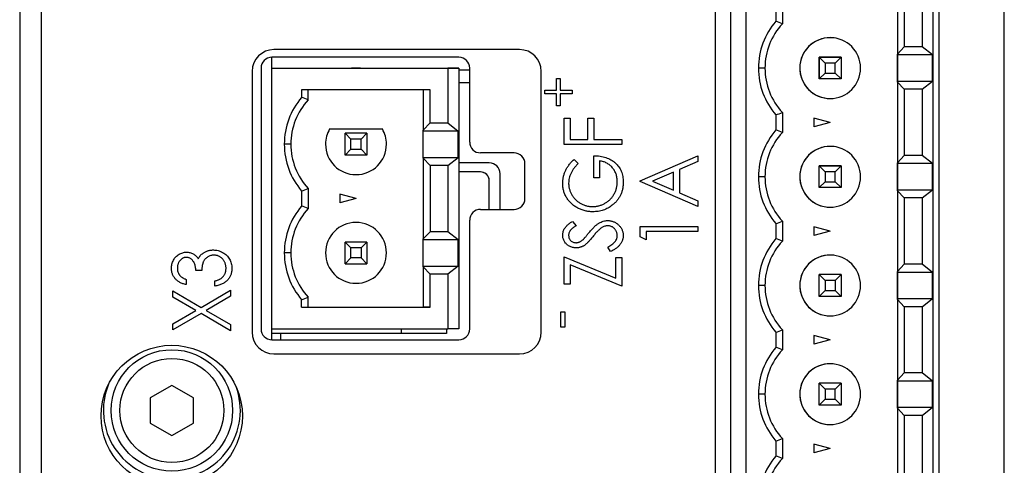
# Paper-space layout 'Sheet 2' of a CAD drawing. Header units: millimetres. Extents: x 0 to 420, y 0 to 297.
# Tile 23 of 48: x 170 to 215, y 135 to 155. Entities that reach past the tile are written whole.
import ezdxf

# ---------------------------------------------------------------- set-up
doc = ezdxf.new("R2010")
doc.units = ezdxf.units.MM

psp = doc.layouts.new('Sheet 2')

# ---------------------------------------------------------------- linework, layer by layer
at = {"color": 7, "linetype": 'Continuous', "lineweight": 25}
for p, q in [((169.69, 213.116), (169.69, 123.716)), ((170.685, 211.916), (170.685, 93.516)), ((201.685, 186.516), (201.685, 114.516)), ((202.391, 186.416), (202.391, 114.416)), ((203.104, 114.416), (203.104, 186.416)), ((211.704, 186.416), (211.704, 114.416)), ((214.985, 114.516), (214.985, 186.516)), ((210.067, 185.416), (210.067, 115.416)), ((211.991, 121.416), (211.991, 179.416)), ((210.067, 157.272), (210.067, 153.56)), ((210.379, 156.941), (210.379, 153.891)), ((211.204, 156.941), (211.204, 153.891)), ((204.774, 155.877), (204.774, 154.956)), ((204.474, 155.762), (204.474, 155.07)), ((192.685, 153.766), (181.385, 153.766)), ((210.067, 153.56), (210.379, 153.891)), ((210.067, 153.521), (210.067, 153.56)), ((211.204, 153.891), (210.379, 153.891)), ((211.677, 153.521), (211.204, 153.891)), ((181.291, 152.916), (181.291, 153.416)), ((189.891, 153.416), (181.291, 153.416)), ((206.474, 153.416), (206.742, 153.148)), ((206.474, 152.416), (206.474, 153.416)), ((207.474, 153.416), (206.474, 153.416)), ((206.474, 153.416), (206.474, 153.416)), ((206.474, 153.416), (207.474, 153.416)), ((206.474, 153.416), (206.474, 152.416)), ((206.742, 153.148), (206.742, 152.684)), ((207.206, 153.148), (206.742, 153.148)), ((207.206, 153.148), (207.474, 153.416)), ((207.206, 152.684), (207.206, 153.148)), ((207.474, 153.416), (207.474, 152.416)), ((211.677, 153.521), (210.067, 153.521)), ((210.067, 152.311), (210.067, 153.521)), ((211.677, 152.311), (211.677, 153.521)), ((180.385, 152.766), (180.385, 140.766)), ((180.791, 152.916), (180.791, 140.916)), ((181.291, 152.916), (188.961, 152.916)), ((181.291, 152.916), (189.391, 152.916)), ((181.291, 140.916), (181.291, 152.916)), ((184.961, 152.916), (185.362, 152.916)), ((185.161, 152.916), (184.961, 152.916)), ((185.362, 152.916), (185.161, 152.916)), ((188.961, 152.916), (189.891, 152.916)), ((189.891, 152.916), (189.391, 152.916)), ((189.391, 152.916), (189.391, 150.391)), ((189.891, 152.916), (189.891, 140.916)), ((189.891, 152.837), (190.391, 152.837)), ((190.391, 149.516), (190.391, 152.916)), ((193.685, 140.766), (193.685, 152.766)), ((203.974, 152.916), (203.674, 152.916)), ((206.474, 152.416), (206.742, 152.684)), ((206.742, 152.684), (207.206, 152.684)), ((207.474, 152.416), (207.206, 152.684)), ((189.891, 152.259), (190.391, 152.259)), ((194.388, 151.895), (194.388, 152.441)), ((194.388, 152.441), (194.554, 152.441)), ((194.554, 152.441), (194.554, 151.895)), ((207.474, 152.416), (206.474, 152.416)), ((210.067, 152.272), (210.067, 152.311)), ((210.067, 152.311), (211.677, 152.311)), ((210.379, 151.941), (210.067, 152.272)), ((210.067, 152.272), (210.067, 148.56)), ((211.204, 151.941), (211.677, 152.311)), ((188.566, 151.916), (182.661, 151.916)), ((182.661, 151.916), (182.661, 151.57)), ((182.961, 151.456), (182.961, 151.916)), ((188.255, 151.916), (188.255, 150.06)), ((188.566, 150.391), (188.566, 151.916)), ((193.842, 151.729), (193.842, 151.895)), ((193.842, 151.895), (194.388, 151.895)), ((194.554, 151.895), (195.1, 151.895)), ((195.1, 151.895), (195.1, 151.729)), ((211.204, 151.941), (210.379, 151.941)), ((210.379, 151.941), (210.379, 148.891)), ((211.204, 151.941), (211.204, 148.891)), ((194.388, 151.729), (193.842, 151.729)), ((194.388, 151.183), (194.388, 151.729)), ((195.1, 151.729), (194.554, 151.729)), ((194.554, 151.729), (194.554, 151.183)), ((194.554, 151.183), (194.388, 151.183)), ((204.774, 150.877), (204.774, 149.956)), ((188.255, 150.06), (188.566, 150.391)), ((188.566, 150.391), (189.391, 150.391)), ((189.391, 150.391), (189.865, 150.021)), ((194.739, 149.395), (194.739, 150.616)), ((194.739, 150.616), (195.01, 150.616)), ((195.01, 150.616), (195.01, 149.633)), ((195.825, 149.633), (195.825, 150.616)), ((195.825, 150.616), (196.096, 150.616)), ((196.096, 150.616), (196.096, 149.633)), ((204.474, 150.762), (204.474, 150.07)), ((206.974, 150.416), (206.224, 150.617)), ((206.224, 150.617), (206.224, 150.215)), ((206.974, 150.416), (206.224, 150.215)), ((183.949, 150.116), (186.374, 150.116)), ((188.255, 150.021), (188.255, 150.06)), ((189.865, 150.021), (188.255, 150.021)), ((188.255, 148.811), (188.255, 150.021)), ((189.865, 148.811), (189.865, 150.021)), ((184.929, 149.648), (184.661, 149.916)), ((185.661, 149.916), (184.661, 149.916)), ((184.661, 148.916), (184.661, 149.916)), ((185.394, 149.648), (184.929, 149.648)), ((184.929, 149.184), (184.929, 149.648)), ((185.394, 149.648), (185.661, 149.916)), ((185.394, 149.184), (185.394, 149.648)), ((185.661, 149.916), (185.661, 148.916)), ((195.01, 149.633), (195.825, 149.633)), ((196.096, 149.633), (197.385, 149.633)), ((197.385, 149.633), (197.385, 149.395)), ((182.161, 149.416), (181.861, 149.416)), ((184.661, 148.916), (184.929, 149.184)), ((184.929, 149.184), (185.394, 149.184)), ((185.661, 148.916), (185.394, 149.184)), ((197.385, 149.395), (194.739, 149.395)), ((185.661, 148.916), (184.661, 148.916)), ((188.255, 148.772), (188.255, 148.811)), ((188.255, 148.811), (189.865, 148.811)), ((188.255, 148.772), (188.255, 145.06)), ((188.566, 148.441), (188.255, 148.772)), ((189.391, 148.441), (189.865, 148.811)), ((192.432, 149.016), (190.891, 149.016)), ((195.191, 148.717), (195.384, 148.526)), ((196.096, 147.869), (196.096, 148.886)), ((196.367, 148.649), (196.367, 147.869)), ((198.239, 147.733), (200.885, 148.886)), ((200.885, 148.624), (200.037, 148.255)), ((200.885, 148.886), (200.885, 148.624)), ((210.067, 148.56), (210.379, 148.891)), ((211.204, 148.891), (210.379, 148.891)), ((211.677, 148.521), (211.204, 148.891)), ((188.566, 148.441), (188.566, 145.391)), ((189.391, 148.441), (188.566, 148.441)), ((189.391, 148.441), (189.391, 145.391)), ((191.291, 148.559), (189.891, 148.559)), ((190.891, 148.137), (189.891, 148.137)), ((190.891, 148.137), (189.891, 148.137)), ((190.891, 148.137), (190.891, 148.137)), ((192.932, 146.916), (192.932, 148.516)), ((199.766, 148.136), (198.802, 147.716)), ((199.766, 147.296), (199.766, 148.136)), ((200.037, 148.255), (200.037, 147.178)), ((206.474, 148.416), (206.742, 148.148)), ((206.474, 147.416), (206.474, 148.416)), ((207.474, 148.416), (206.474, 148.416)), ((206.474, 147.416), (206.474, 148.416)), ((206.474, 148.416), (206.474, 148.416)), ((206.474, 148.416), (207.474, 148.416)), ((206.742, 148.148), (206.742, 147.684)), ((207.206, 148.148), (206.742, 148.148)), ((207.206, 148.148), (207.474, 148.416)), ((207.206, 147.684), (207.206, 148.148)), ((207.474, 148.416), (207.474, 147.416)), ((210.067, 148.521), (210.067, 148.56)), ((211.677, 148.521), (210.067, 148.521)), ((210.067, 147.311), (210.067, 148.521)), ((211.677, 147.311), (211.677, 148.521)), ((191.28, 147.834), (191.28, 147.834)), ((191.291, 146.416), (191.291, 147.737)), ((191.791, 146.416), (191.791, 148.059)), ((196.367, 147.869), (196.096, 147.869)), ((198.239, 147.699), (198.239, 147.733)), ((200.885, 146.546), (198.239, 147.699)), ((198.802, 147.716), (199.766, 147.296)), ((203.974, 147.916), (203.674, 147.916)), ((205.574, 147.916), (205.574, 147.916)), ((206.474, 147.416), (206.742, 147.684)), ((206.742, 147.684), (207.206, 147.684)), ((207.474, 147.416), (207.206, 147.684)), ((182.661, 147.262), (182.661, 146.57)), ((182.961, 147.377), (182.961, 146.456)), ((207.474, 147.416), (206.474, 147.416)), ((210.067, 147.272), (210.067, 147.311)), ((210.067, 147.311), (211.677, 147.311)), ((210.067, 147.272), (210.067, 143.56)), ((210.379, 146.941), (210.067, 147.272)), ((211.204, 146.941), (211.677, 147.311)), ((185.161, 146.916), (184.411, 147.117)), ((184.411, 147.117), (184.411, 146.715)), ((185.161, 146.916), (184.411, 146.715)), ((200.037, 147.178), (200.885, 146.808)), ((200.885, 146.808), (200.885, 146.546)), ((210.379, 146.941), (210.379, 143.891)), ((211.204, 146.941), (210.379, 146.941)), ((211.204, 146.941), (211.204, 143.891)), ((190.891, 146.416), (192.432, 146.416)), ((190.391, 140.916), (190.391, 145.916)), ((195.119, 145.867), (195.282, 145.666)), ((204.774, 145.877), (204.774, 144.956)), ((198.239, 145.63), (200.885, 145.63)), ((198.239, 145.161), (198.239, 145.63)), ((200.885, 145.63), (200.885, 145.392)), ((204.474, 145.762), (204.474, 145.07)), ((206.974, 145.416), (206.224, 145.617)), ((206.224, 145.617), (206.224, 145.215)), ((206.974, 145.416), (206.224, 145.215)), ((188.255, 145.06), (188.566, 145.391)), ((188.255, 145.021), (188.255, 145.06)), ((189.865, 145.021), (188.255, 145.021)), ((188.255, 143.811), (188.255, 145.021)), ((189.391, 145.391), (188.566, 145.391)), ((189.865, 145.021), (189.391, 145.391)), ((189.865, 143.811), (189.865, 145.021)), ((198.51, 145.019), (198.239, 145.161)), ((200.885, 145.392), (198.51, 145.392)), ((198.51, 145.392), (198.51, 145.019)), ((184.661, 144.916), (184.929, 144.648)), ((185.661, 144.916), (184.661, 144.916)), ((184.661, 143.916), (184.661, 144.916)), ((185.394, 144.648), (184.929, 144.648)), ((184.929, 144.184), (184.929, 144.648)), ((185.394, 144.648), (185.661, 144.916)), ((185.394, 144.648), (185.394, 144.184)), ((185.661, 144.916), (185.661, 143.916)), ((196.875, 144.477), (196.74, 144.686)), ((182.161, 144.416), (181.861, 144.416)), ((184.929, 144.184), (184.661, 143.916)), ((185.394, 144.184), (184.929, 144.184)), ((185.394, 144.184), (185.661, 143.916)), ((194.739, 142.984), (194.739, 144.239)), ((194.739, 144.239), (197.114, 143.255)), ((197.114, 143.255), (197.114, 144.205)), ((197.114, 144.205), (197.385, 144.205)), ((197.385, 144.205), (197.385, 142.882)), ((178.062, 143.599), (177.791, 143.599)), ((184.661, 143.916), (185.661, 143.916)), ((188.255, 143.772), (188.255, 143.811)), ((188.255, 143.811), (189.865, 143.811)), ((188.255, 143.772), (188.255, 141.916)), ((188.566, 143.441), (188.255, 143.772)), ((189.865, 143.811), (189.391, 143.441)), ((197.385, 142.882), (195.01, 143.867)), ((195.01, 143.867), (195.01, 142.984)), ((210.067, 143.56), (210.379, 143.891)), ((211.204, 143.891), (210.379, 143.891)), ((211.677, 143.521), (211.204, 143.891)), ((177.35, 143.192), (177.35, 142.955)), ((188.566, 141.916), (188.566, 143.441)), ((189.391, 143.441), (188.566, 143.441)), ((189.391, 143.441), (189.391, 140.916)), ((206.474, 143.416), (206.742, 143.148)), ((206.474, 142.416), (206.474, 143.416)), ((207.474, 143.416), (206.474, 143.416)), ((206.742, 143.148), (206.742, 142.684)), ((207.206, 143.148), (206.742, 143.148)), ((207.206, 143.148), (207.474, 143.416)), ((207.206, 143.148), (207.206, 142.684)), ((207.474, 143.416), (207.474, 142.416)), ((210.067, 143.521), (210.067, 143.56)), ((211.677, 143.521), (210.067, 143.521)), ((210.067, 142.311), (210.067, 143.521)), ((211.677, 142.311), (211.677, 143.521)), ((178.033, 141.908), (179.385, 142.7)), ((178.673, 142.887), (178.673, 143.124)), ((179.385, 142.7), (179.385, 142.42)), ((195.01, 142.984), (194.739, 142.984)), ((203.974, 142.916), (203.674, 142.916)), ((206.474, 142.416), (206.742, 142.684)), ((206.742, 142.684), (207.206, 142.684)), ((207.474, 142.416), (207.206, 142.684)), ((176.739, 142.386), (176.739, 142.667)), ((176.739, 142.667), (178.033, 141.908)), ((177.794, 141.768), (176.739, 142.386)), ((179.385, 142.42), (178.272, 141.768)), ((182.661, 141.916), (182.661, 142.262)), ((182.961, 141.916), (182.961, 142.377)), ((207.474, 142.416), (206.474, 142.416)), ((210.067, 142.272), (210.067, 142.311)), ((210.067, 142.311), (211.677, 142.311)), ((210.379, 141.941), (210.067, 142.272)), ((210.067, 142.272), (210.067, 138.56)), ((211.204, 141.941), (211.677, 142.311)), ((182.661, 141.916), (188.566, 141.916)), ((182.661, 141.916), (182.961, 141.916)), ((182.961, 141.916), (188.255, 141.916)), ((188.566, 141.916), (188.255, 141.916)), ((211.204, 141.941), (210.379, 141.941)), ((210.379, 141.941), (210.379, 138.891)), ((211.204, 141.941), (211.204, 138.891)), ((176.739, 141.149), (177.794, 141.768)), ((178.033, 141.628), (176.739, 140.869)), ((179.385, 140.835), (178.033, 141.628)), ((178.272, 141.768), (179.385, 141.115)), ((194.578, 141.709), (194.768, 141.709)), ((194.578, 140.996), (194.578, 141.709)), ((194.768, 141.709), (194.768, 140.996)), ((176.739, 140.869), (176.739, 141.149)), ((179.385, 141.115), (179.385, 140.835)), ((181.291, 140.416), (181.291, 140.916)), ((181.291, 140.916), (189.391, 140.916)), ((189.326, 140.916), (189.326, 140.702)), ((189.891, 140.916), (189.391, 140.916)), ((194.768, 140.996), (194.578, 140.996)), ((204.774, 140.877), (204.774, 139.956)), ((187.236, 140.702), (181.291, 140.702)), ((181.291, 140.416), (189.891, 140.416)), ((181.691, 140.702), (181.691, 140.416)), ((181.691, 140.702), (181.691, 140.416)), ((189.326, 140.702), (187.236, 140.702)), ((204.474, 140.762), (204.474, 140.07)), ((206.974, 140.416), (206.224, 140.617)), ((206.224, 140.617), (206.224, 140.215)), ((206.974, 140.416), (206.224, 140.215)), ((181.385, 139.766), (192.685, 139.766)), ((210.067, 138.56), (210.379, 138.891)), ((211.204, 138.891), (210.379, 138.891)), ((211.677, 138.521), (211.204, 138.891)), ((176.691, 138.321), (175.691, 137.744)), ((177.691, 137.744), (176.691, 138.321)), ((206.474, 138.416), (206.742, 138.148)), ((207.474, 138.416), (206.474, 138.416)), ((206.474, 137.416), (206.474, 138.416)), ((207.206, 138.148), (207.474, 138.416)), ((207.474, 138.416), (207.474, 137.416)), ((210.067, 138.521), (210.067, 138.56)), ((211.677, 138.521), (210.067, 138.521)), ((210.067, 137.311), (210.067, 138.521)), ((211.677, 137.311), (211.677, 138.521)), ((175.691, 137.744), (175.691, 136.589)), ((177.691, 136.589), (177.691, 137.744)), ((203.974, 137.916), (203.674, 137.916)), ((207.206, 138.148), (206.742, 138.148)), ((206.742, 138.148), (206.742, 137.684)), ((207.206, 137.684), (207.206, 138.148)), ((206.474, 137.416), (206.742, 137.684)), ((207.474, 137.416), (206.474, 137.416)), ((206.742, 137.684), (207.206, 137.684)), ((207.474, 137.416), (207.206, 137.684)), ((210.067, 137.272), (210.067, 137.311)), ((210.067, 137.311), (211.677, 137.311)), ((210.067, 137.272), (210.067, 133.56)), ((210.379, 136.941), (210.067, 137.272)), ((211.204, 136.941), (211.677, 137.311)), ((210.379, 136.941), (210.379, 133.891)), ((211.204, 136.941), (210.379, 136.941)), ((211.204, 136.941), (211.204, 133.891)), ((175.691, 136.589), (176.691, 136.012)), ((176.691, 136.012), (177.691, 136.589)), ((204.474, 135.762), (204.474, 135.07)), ((204.774, 135.877), (204.774, 134.956)), ((206.974, 135.416), (206.224, 135.617)), ((206.224, 135.617), (206.224, 135.215)), ((206.974, 135.416), (206.224, 135.215))]:
    psp.add_line(p, q, dxfattribs=at)
at = {"color": 8, "linetype": 'Continuous', "lineweight": 25}
psp.add_line((187.236, 140.916), (187.236, 140.702), dxfattribs=at)
at = {"color": 7, "linetype": 'Continuous', "lineweight": 25}
for centre, radius in [((176.685, 136.916), 3.25), ((176.691, 137.166), 2.794), ((176.691, 137.166), 2.394)]:
    psp.add_circle(centre, radius, dxfattribs=at)
for centre, radius, start, end in [((206.974, 152.916), 3.3, 139.2509, 180), ((206.974, 152.916), 3, 137.1666, 180), ((206.974, 152.916), 1.4, 360, 180), ((206.974, 152.916), 1.4, 82.2325, 180), ((181.385, 152.766), 1, 90, 180), ((192.685, 152.766), 1, 0, 90), ((181.291, 152.916), 0.5, 90, 180), ((189.891, 152.916), 0.5, 0, 90), ((206.974, 152.916), 3.3, 180, 220.7491), ((206.974, 152.916), 3, 180, 222.8334), ((206.974, 152.916), 1.4, 180, 360), ((206.974, 152.916), 1.4, 180, 262.2325), ((185.161, 149.416), 3.3, 139.2509, 180), ((185.161, 149.416), 3, 137.1666, 180), ((185.161, 149.416), 1.4, 150, 180), ((185.161, 149.416), 1.4, 150, 180), ((185.161, 149.416), 1.4, 0, 30), ((185.161, 149.416), 1.4, 0, 30), ((206.974, 147.916), 3.3, 139.2509, 180), ((206.974, 147.916), 3, 137.1666, 180), ((190.891, 149.516), 0.5, 180, 270), ((185.161, 149.416), 3.3, 180, 220.7491), ((185.161, 149.416), 3, 180, 222.8334), ((185.161, 149.416), 3, 180, 222.8334), ((185.161, 149.416), 1.4, 180, 0), ((206.974, 147.916), 1.4, 360, 180), ((206.974, 147.916), 1.4, 82.2325, 180), ((192.432, 148.516), 0.5, 0, 90), ((190.891, 147.737), 0.4, 0, 90), ((190.891, 147.737), 0.4, 14.0362, 90), ((191.291, 148.059), 0.5, 0, 90), ((206.974, 147.916), 3.3, 180, 220.7491), ((206.974, 147.916), 3, 180, 222.8334), ((206.974, 147.916), 1.4, 180, 360), ((206.974, 147.916), 1.4, 180, 262.2325), ((192.432, 146.916), 0.5, 270, 0), ((185.161, 144.416), 3.3, 139.2509, 180), ((185.161, 144.416), 3, 137.1666, 180), ((190.891, 145.916), 0.5, 90, 180), ((185.161, 144.416), 1.4, 0, 180), ((185.161, 144.416), 1.4, 0, 180), ((206.974, 142.916), 3.3, 139.2509, 180), ((206.974, 142.916), 3, 137.1666, 180), ((185.161, 144.416), 3.3, 180, 220.7491), ((185.161, 144.416), 3, 180, 222.8334), ((185.161, 144.416), 3, 180, 222.8334), ((185.161, 144.416), 1.4, 180, 0), ((206.974, 142.916), 1.4, 360, 180), ((206.974, 142.916), 1.4, 82.2325, 180), ((206.974, 142.916), 3.3, 180, 220.7491), ((206.974, 142.916), 3, 180, 222.8334), ((206.974, 142.916), 1.4, 180, 360), ((206.974, 142.916), 1.4, 180, 262.2325), ((181.291, 140.916), 0.5, 180, 270), ((189.891, 140.916), 0.5, 270, 0), ((181.385, 140.766), 1, 180, 270), ((192.685, 140.766), 1, 270, 0), ((206.974, 137.916), 3.3, 139.2509, 180), ((206.974, 137.916), 3, 137.1666, 180), ((206.974, 137.916), 1.4, 360, 180), ((206.974, 137.916), 1.4, 82.2325, 180), ((176.69, 137.166), 3.15, 157.3865, 270), ((176.69, 137.166), 3.15, 270, 20.3958), ((206.974, 137.916), 3.3, 180, 220.7491), ((206.974, 137.916), 3, 180, 222.8334), ((206.974, 137.916), 1.4, 180, 360), ((206.974, 137.916), 1.4, 180, 262.2325), ((206.974, 132.916), 3.3, 139.2509, 180), ((206.974, 132.916), 3, 137.1666, 180)]:
    psp.add_arc(centre, radius, start, end, dxfattribs=at)
for points in [[(204.774, 154.956), (204.674, 154.995), (204.574, 155.033), (204.474, 155.07)], [(182.961, 151.456), (182.861, 151.495), (182.761, 151.533), (182.661, 151.57)], [(204.474, 150.762), (204.574, 150.799), (204.674, 150.837), (204.774, 150.877)], [(204.774, 149.956), (204.674, 149.995), (204.574, 150.033), (204.474, 150.07)], [(182.661, 147.262), (182.761, 147.299), (182.861, 147.338), (182.961, 147.377)], [(182.961, 146.456), (182.861, 146.495), (182.761, 146.533), (182.661, 146.57)], [(204.474, 145.762), (204.574, 145.799), (204.674, 145.837), (204.774, 145.877)], [(204.774, 144.956), (204.674, 144.995), (204.574, 145.033), (204.474, 145.07)], [(182.661, 142.262), (182.761, 142.299), (182.861, 142.338), (182.961, 142.377)], [(204.474, 140.762), (204.574, 140.799), (204.674, 140.837), (204.774, 140.877)], [(204.774, 139.956), (204.674, 139.995), (204.574, 140.033), (204.474, 140.07)], [(204.474, 135.762), (204.574, 135.799), (204.674, 135.837), (204.774, 135.877)], [(204.774, 134.956), (204.674, 134.995), (204.574, 135.033), (204.474, 135.07)]]:
    psp.add_open_spline(points, degree=3, dxfattribs=at)
for points, knots in [([(194.671, 147.621), (194.672, 147.646), (194.673, 147.696), (194.679, 147.77), (194.688, 147.844), (194.701, 147.916), (194.719, 147.987), (194.74, 148.057), (194.765, 148.126), (194.794, 148.194), (194.828, 148.261), (194.866, 148.327), (194.908, 148.393), (194.955, 148.459), (195.007, 148.524), (195.064, 148.589), (195.125, 148.654), (195.169, 148.696), (195.191, 148.717)], [0, 0, 0, 0, 0.0602036, 0.1201411, 0.179121, 0.2377236, 0.2962097, 0.3546634, 0.4128493, 0.4718916, 0.5315934, 0.5925176, 0.6554131, 0.7200994, 0.7867494, 0.8555214, 0.9265748, 1, 1, 1, 1]), ([(196.096, 148.886), (196.147, 148.885), (196.245, 148.883), (196.39, 148.866), (196.526, 148.841), (196.654, 148.804), (196.775, 148.757), (196.887, 148.7), (196.991, 148.633), (197.087, 148.556), (197.173, 148.47), (197.248, 148.376), (197.312, 148.276), (197.363, 148.168), (197.404, 148.054), (197.432, 147.933), (197.449, 147.804), (197.452, 147.716), (197.453, 147.672)], [0, 0, 0, 0, 0.073867, 0.144522, 0.211791, 0.276489, 0.339083, 0.400258, 0.460177, 0.520194, 0.579322, 0.637323, 0.694965, 0.752566, 0.811419, 0.87164, 0.934384, 1, 1, 1, 1]), ([(197.181, 147.689), (197.181, 147.72), (197.179, 147.782), (197.168, 147.872), (197.151, 147.959), (197.126, 148.042), (197.094, 148.121), (197.055, 148.197), (197.008, 148.269), (196.956, 148.336), (196.897, 148.399), (196.834, 148.455), (196.767, 148.505), (196.695, 148.547), (196.619, 148.583), (196.539, 148.613), (196.455, 148.635), (196.397, 148.644), (196.367, 148.649)], [0, 0, 0, 0, 0.067961, 0.133633, 0.197438, 0.259579, 0.321561, 0.382995, 0.444612, 0.506931, 0.569085, 0.62994, 0.690332, 0.750208, 0.810958, 0.872254, 0.935348, 1, 1, 1, 1]), ([(195.384, 148.526), (195.349, 148.492), (195.281, 148.426), (195.192, 148.318), (195.115, 148.205), (195.053, 148.088), (195.004, 147.97), (194.969, 147.852), (194.947, 147.736), (194.944, 147.658), (194.943, 147.62)], [0, 0, 0, 0, 0.139721, 0.274607, 0.405509, 0.533755, 0.657714, 0.775781, 0.889741, 1, 1, 1, 1]), ([(196.05, 146.546), (196.075, 146.546), (196.123, 146.547), (196.196, 146.555), (196.268, 146.566), (196.338, 146.583), (196.408, 146.604), (196.477, 146.629), (196.545, 146.66), (196.612, 146.695), (196.676, 146.734), (196.737, 146.777), (196.795, 146.823), (196.849, 146.873), (196.9, 146.927), (196.947, 146.984), (196.99, 147.045), (197.03, 147.109), (197.065, 147.176), (197.097, 147.244), (197.123, 147.315), (197.144, 147.387), (197.161, 147.46), (197.172, 147.535), (197.181, 147.611), (197.181, 147.663), (197.181, 147.689)], [0, 0, 0, 0, 0.040913, 0.081723, 0.122258, 0.162728, 0.203318, 0.244385, 0.28603, 0.328182, 0.370467, 0.412394, 0.453492, 0.494597, 0.535891, 0.577176, 0.619032, 0.661219, 0.703509, 0.745546, 0.78755, 0.829276, 0.871256, 0.913546, 0.956421, 1, 1, 1, 1]), ([(197.453, 147.672), (197.452, 147.644), (197.451, 147.589), (197.445, 147.509), (197.436, 147.43), (197.422, 147.354), (197.405, 147.28), (197.383, 147.208), (197.358, 147.138), (197.328, 147.07), (197.295, 147.005), (197.258, 146.942), (197.217, 146.881), (197.172, 146.822), (197.123, 146.765), (197.069, 146.711), (197.013, 146.658), (196.973, 146.626), (196.952, 146.609)], [0, 0, 0, 0, 0.06786, 0.134132, 0.198965, 0.262597, 0.325146, 0.3865, 0.447578, 0.507762, 0.567858, 0.627895, 0.688079, 0.748875, 0.810239, 0.872356, 0.935747, 1, 1, 1, 1]), ([(196.061, 146.308), (196.03, 146.309), (195.968, 146.31), (195.876, 146.318), (195.786, 146.331), (195.698, 146.35), (195.611, 146.374), (195.525, 146.403), (195.442, 146.439), (195.36, 146.478), (195.282, 146.522), (195.208, 146.571), (195.137, 146.624), (195.072, 146.681), (195.01, 146.741), (194.954, 146.806), (194.901, 146.874), (194.853, 146.947), (194.81, 147.023), (194.773, 147.101), (194.742, 147.182), (194.716, 147.264), (194.696, 147.35), (194.682, 147.438), (194.672, 147.529), (194.672, 147.59), (194.671, 147.621)], [0, 0, 0, 0, 0.043752, 0.086902, 0.1296, 0.171756, 0.214081, 0.256123, 0.298672, 0.341237, 0.38374, 0.425368, 0.466369, 0.506879, 0.547294, 0.587618, 0.628025, 0.668757, 0.709595, 0.750053, 0.790569, 0.831201, 0.872251, 0.914042, 0.956496, 1, 1, 1, 1]), ([(194.943, 147.62), (194.943, 147.597), (194.944, 147.55), (194.952, 147.481), (194.963, 147.412), (194.98, 147.344), (195.001, 147.277), (195.027, 147.211), (195.058, 147.146), (195.093, 147.082), (195.132, 147.02), (195.175, 146.962), (195.221, 146.906), (195.271, 146.855), (195.324, 146.807), (195.381, 146.763), (195.44, 146.722), (195.503, 146.686), (195.568, 146.653), (195.634, 146.624), (195.702, 146.6), (195.769, 146.58), (195.838, 146.564), (195.908, 146.554), (195.979, 146.547), (196.026, 146.546), (196.05, 146.546)], [0, 0, 0, 0, 0.04086, 0.081623, 0.122417, 0.162865, 0.203767, 0.245308, 0.287383, 0.330177, 0.37301, 0.415276, 0.457228, 0.499021, 0.540647, 0.582301, 0.624179, 0.666896, 0.709514, 0.751644, 0.79304, 0.834649, 0.875558, 0.916866, 0.958212, 1, 1, 1, 1]), ([(196.952, 146.609), (196.92, 146.585), (196.856, 146.537), (196.753, 146.476), (196.647, 146.424), (196.537, 146.382), (196.423, 146.349), (196.306, 146.325), (196.185, 146.311), (196.102, 146.309), (196.061, 146.308)], [0, 0, 0, 0, 0.1259298, 0.2503847, 0.3727417, 0.4953966, 0.6185375, 0.7431898, 0.8700212, 1, 1, 1, 1]), ([(194.671, 145.233), (194.672, 145.261), (194.674, 145.317), (194.694, 145.399), (194.723, 145.479), (194.758, 145.542), (194.793, 145.592), (194.825, 145.63), (194.861, 145.668), (194.904, 145.707), (194.95, 145.747), (195.002, 145.787), (195.059, 145.827), (195.099, 145.854), (195.119, 145.867)], [0, 0, 0, 0, 0.103783, 0.205842, 0.309492, 0.415873, 0.47242, 0.532532, 0.597941, 0.667983, 0.743273, 0.823515, 0.908976, 1, 1, 1, 1]), ([(195.883, 145.351), (195.904, 145.377), (195.944, 145.426), (196.005, 145.495), (196.065, 145.559), (196.122, 145.616), (196.178, 145.667), (196.232, 145.713), (196.284, 145.751), (196.351, 145.794), (196.434, 145.837), (196.534, 145.874), (196.636, 145.897), (196.703, 145.9), (196.737, 145.901)], [0, 0, 0, 0, 0.093743, 0.181579, 0.264291, 0.34161, 0.413299, 0.480203, 0.542183, 0.599072, 0.705669, 0.807053, 0.904504, 1, 1, 1, 1]), ([(196.737, 145.901), (196.76, 145.901), (196.807, 145.9), (196.876, 145.89), (196.943, 145.875), (197.007, 145.852), (197.069, 145.824), (197.129, 145.789), (197.186, 145.748), (197.24, 145.701), (197.289, 145.65), (197.333, 145.595), (197.371, 145.538), (197.4, 145.478), (197.424, 145.415), (197.441, 145.349), (197.451, 145.281), (197.452, 145.235), (197.453, 145.211)], [0, 0, 0, 0, 0.0643697, 0.1273507, 0.1889301, 0.2503955, 0.311598, 0.3737414, 0.4370033, 0.5023283, 0.5674945, 0.6302997, 0.6920622, 0.7525836, 0.8130193, 0.8740107, 0.9361097, 1, 1, 1, 1]), ([(195.282, 145.666), (195.265, 145.655), (195.233, 145.634), (195.188, 145.601), (195.147, 145.57), (195.111, 145.54), (195.078, 145.512), (195.051, 145.484), (195.027, 145.458), (195.003, 145.425), (194.979, 145.383), (194.958, 145.33), (194.945, 145.275), (194.943, 145.238), (194.943, 145.219)], [0, 0, 0, 0, 0.102518, 0.196836, 0.284286, 0.364276, 0.43772, 0.504015, 0.563384, 0.616213, 0.713942, 0.809028, 0.904169, 1, 1, 1, 1]), ([(196.473, 145.58), (196.458, 145.57), (196.426, 145.548), (196.379, 145.51), (196.33, 145.466), (196.279, 145.416), (196.225, 145.361), (196.169, 145.299), (196.11, 145.232), (196.071, 145.184), (196.051, 145.159)], [0, 0, 0, 0, 0.0922154, 0.1931234, 0.303016, 0.4227346, 0.5524795, 0.6917527, 0.8406673, 1, 1, 1, 1]), ([(196.733, 145.664), (196.711, 145.663), (196.667, 145.661), (196.601, 145.644), (196.535, 145.618), (196.494, 145.593), (196.473, 145.58)], [0, 0, 0, 0, 0.238423, 0.481069, 0.733042, 1, 1, 1, 1]), ([(197.181, 145.203), (197.181, 145.223), (197.179, 145.265), (197.167, 145.325), (197.147, 145.383), (197.121, 145.439), (197.088, 145.491), (197.048, 145.537), (197.004, 145.575), (196.954, 145.608), (196.902, 145.633), (196.847, 145.651), (196.791, 145.662), (196.752, 145.663), (196.733, 145.664)], [0, 0, 0, 0, 0.086803, 0.172059, 0.257306, 0.344421, 0.430701, 0.513679, 0.596096, 0.678464, 0.759624, 0.839952, 0.919111, 1, 1, 1, 1]), ([(195.289, 144.646), (195.261, 144.647), (195.205, 144.649), (195.125, 144.664), (195.047, 144.687), (194.975, 144.72), (194.908, 144.762), (194.848, 144.811), (194.795, 144.869), (194.751, 144.934), (194.715, 145.004), (194.69, 145.077), (194.675, 145.154), (194.672, 145.207), (194.671, 145.233)], [0, 0, 0, 0, 0.08828, 0.174397, 0.25839, 0.342506, 0.42517, 0.506808, 0.588159, 0.670785, 0.753361, 0.834865, 0.916697, 1, 1, 1, 1]), ([(194.943, 145.219), (194.944, 145.196), (194.945, 145.15), (194.965, 145.085), (194.995, 145.026), (195.038, 144.976), (195.089, 144.935), (195.147, 144.905), (195.21, 144.887), (195.255, 144.885), (195.278, 144.884)], [0, 0, 0, 0, 0.133455, 0.259416, 0.380185, 0.504383, 0.62823, 0.748999, 0.871528, 1, 1, 1, 1]), ([(195.278, 144.884), (195.292, 144.884), (195.32, 144.885), (195.362, 144.892), (195.404, 144.902), (195.445, 144.917), (195.487, 144.936), (195.53, 144.964), (195.575, 144.998), (195.604, 145.024), (195.619, 145.037)], [0, 0, 0, 0, 0.110397, 0.22189, 0.331198, 0.444121, 0.563106, 0.695029, 0.839744, 1, 1, 1, 1]), ([(195.619, 145.037), (195.625, 145.042), (195.637, 145.055), (195.657, 145.077), (195.682, 145.106), (195.712, 145.142), (195.748, 145.184), (195.788, 145.234), (195.834, 145.29), (195.866, 145.33), (195.883, 145.351)], [0, 0, 0, 0, 0.0530393, 0.1262884, 0.2188716, 0.3344573, 0.4694092, 0.6257384, 0.8022669, 1, 1, 1, 1]), ([(196.051, 145.159), (196.032, 145.135), (195.993, 145.088), (195.938, 145.022), (195.886, 144.963), (195.839, 144.911), (195.796, 144.868), (195.758, 144.83), (195.724, 144.8), (195.702, 144.784), (195.692, 144.777)], [0, 0, 0, 0, 0.179531, 0.344499, 0.49212, 0.62537, 0.742105, 0.843182, 0.929541, 1, 1, 1, 1]), ([(196.74, 144.686), (196.775, 144.705), (196.841, 144.74), (196.932, 144.799), (197.008, 144.86), (197.071, 144.924), (197.12, 144.99), (197.155, 145.059), (197.177, 145.13), (197.18, 145.179), (197.181, 145.203)], [0, 0, 0, 0, 0.165307, 0.315251, 0.451801, 0.576089, 0.690151, 0.796612, 0.898685, 1, 1, 1, 1]), ([(197.453, 145.211), (197.452, 145.193), (197.452, 145.157), (197.445, 145.103), (197.435, 145.051), (197.42, 145), (197.401, 144.95), (197.378, 144.902), (197.351, 144.854), (197.32, 144.808), (197.284, 144.764), (197.242, 144.72), (197.194, 144.677), (197.142, 144.634), (197.082, 144.594), (197.018, 144.553), (196.949, 144.514), (196.9, 144.489), (196.875, 144.477)], [0, 0, 0, 0, 0.055096, 0.109462, 0.163344, 0.216795, 0.269908, 0.323706, 0.378534, 0.43428, 0.492047, 0.553295, 0.617618, 0.685653, 0.757861, 0.834237, 0.914657, 1, 1, 1, 1]), ([(178.129, 144.405), (178.146, 144.417), (178.181, 144.44), (178.236, 144.469), (178.293, 144.494), (178.351, 144.514), (178.411, 144.53), (178.472, 144.541), (178.535, 144.548), (178.578, 144.549), (178.599, 144.549)], [0, 0, 0, 0, 0.126046, 0.250947, 0.373622, 0.497176, 0.620273, 0.744382, 0.87147, 1, 1, 1, 1]), ([(178.599, 144.549), (178.636, 144.548), (178.71, 144.545), (178.819, 144.523), (178.925, 144.489), (179.028, 144.44), (179.123, 144.379), (179.209, 144.308), (179.282, 144.226), (179.344, 144.135), (179.393, 144.035), (179.428, 143.93), (179.449, 143.818), (179.451, 143.742), (179.453, 143.703)], [0, 0, 0, 0, 0.082854, 0.165106, 0.248313, 0.333266, 0.418113, 0.500689, 0.581947, 0.664032, 0.746491, 0.82907, 0.912802, 1, 1, 1, 1]), ([(195.692, 144.777), (195.676, 144.766), (195.645, 144.746), (195.597, 144.719), (195.548, 144.697), (195.499, 144.678), (195.447, 144.664), (195.395, 144.653), (195.342, 144.648), (195.307, 144.647), (195.289, 144.646)], [0, 0, 0, 0, 0.1308607, 0.2576875, 0.3822691, 0.5058294, 0.6283475, 0.7515573, 0.8754855, 1, 1, 1, 1]), ([(176.671, 143.708), (176.672, 143.741), (176.674, 143.806), (176.693, 143.902), (176.723, 143.995), (176.764, 144.084), (176.815, 144.166), (176.876, 144.239), (176.944, 144.302), (177.021, 144.354), (177.102, 144.395), (177.186, 144.425), (177.272, 144.444), (177.33, 144.446), (177.359, 144.447)], [0, 0, 0, 0, 0.088138, 0.174789, 0.261254, 0.348871, 0.435365, 0.519006, 0.601705, 0.684367, 0.766025, 0.844873, 0.922249, 1, 1, 1, 1]), ([(177.358, 144.21), (177.344, 144.21), (177.316, 144.209), (177.276, 144.201), (177.237, 144.191), (177.2, 144.175), (177.164, 144.155), (177.129, 144.131), (177.096, 144.102), (177.065, 144.069), (177.037, 144.033), (177.011, 143.994), (176.99, 143.952), (176.972, 143.909), (176.959, 143.863), (176.95, 143.814), (176.944, 143.763), (176.943, 143.729), (176.943, 143.711)], [0, 0, 0, 0, 0.057377, 0.114021, 0.169626, 0.225575, 0.281802, 0.340302, 0.400704, 0.464088, 0.528456, 0.592239, 0.656636, 0.721572, 0.788072, 0.85622, 0.926477, 1, 1, 1, 1]), ([(177.791, 143.599), (177.79, 143.629), (177.789, 143.686), (177.777, 143.771), (177.757, 143.852), (177.73, 143.927), (177.697, 143.996), (177.659, 144.055), (177.617, 144.105), (177.57, 144.144), (177.52, 144.173), (177.468, 144.194), (177.414, 144.208), (177.376, 144.209), (177.358, 144.21)], [0, 0, 0, 0, 0.105784, 0.207983, 0.306967, 0.404445, 0.496422, 0.580315, 0.657939, 0.730247, 0.799039, 0.865603, 0.932319, 1, 1, 1, 1]), ([(177.359, 144.447), (177.387, 144.447), (177.441, 144.445), (177.521, 144.43), (177.597, 144.407), (177.668, 144.374), (177.734, 144.331), (177.796, 144.278), (177.853, 144.216), (177.886, 144.17), (177.903, 144.146)], [0, 0, 0, 0, 0.128961, 0.252356, 0.372719, 0.492297, 0.612547, 0.736291, 0.864891, 1, 1, 1, 1]), ([(177.903, 144.146), (177.917, 144.172), (177.944, 144.223), (177.997, 144.291), (178.058, 144.354), (178.105, 144.388), (178.129, 144.405)], [0, 0, 0, 0, 0.250371, 0.498095, 0.745866, 1, 1, 1, 1]), ([(178.622, 144.312), (178.597, 144.311), (178.548, 144.309), (178.476, 144.293), (178.406, 144.268), (178.34, 144.233), (178.279, 144.19), (178.225, 144.139), (178.179, 144.082), (178.148, 144.028), (178.127, 143.98), (178.113, 143.939), (178.101, 143.894), (178.09, 143.844), (178.08, 143.789), (178.073, 143.73), (178.066, 143.666), (178.063, 143.622), (178.062, 143.599)], [0, 0, 0, 0, 0.072474, 0.144318, 0.216242, 0.29025, 0.363739, 0.435884, 0.506985, 0.579718, 0.618389, 0.660844, 0.706661, 0.757283, 0.811175, 0.869969, 0.932717, 1, 1, 1, 1]), ([(179.181, 143.707), (179.181, 143.729), (179.18, 143.773), (179.172, 143.836), (179.159, 143.897), (179.14, 143.953), (179.117, 144.007), (179.088, 144.057), (179.054, 144.104), (179.015, 144.147), (178.972, 144.185), (178.927, 144.219), (178.881, 144.248), (178.833, 144.271), (178.782, 144.289), (178.73, 144.302), (178.677, 144.31), (178.64, 144.311), (178.622, 144.312)], [0, 0, 0, 0, 0.072623, 0.141701, 0.208232, 0.273068, 0.336517, 0.39924, 0.461907, 0.525093, 0.587893, 0.648365, 0.707337, 0.765551, 0.82312, 0.881229, 0.940035, 1, 1, 1, 1]), ([(177.35, 142.955), (177.323, 142.961), (177.271, 142.974), (177.196, 142.998), (177.126, 143.026), (177.061, 143.058), (177, 143.095), (176.944, 143.135), (176.893, 143.18), (176.847, 143.229), (176.805, 143.28), (176.77, 143.335), (176.739, 143.391), (176.714, 143.45), (176.695, 143.511), (176.681, 143.575), (176.673, 143.641), (176.672, 143.685), (176.671, 143.708)], [0, 0, 0, 0, 0.074295, 0.1449, 0.213196, 0.279116, 0.343096, 0.40533, 0.466938, 0.527733, 0.587871, 0.646464, 0.70425, 0.762125, 0.819983, 0.878466, 0.938496, 1, 1, 1, 1]), ([(176.943, 143.711), (176.944, 143.683), (176.946, 143.628), (176.964, 143.548), (176.992, 143.474), (177.027, 143.418), (177.061, 143.376), (177.09, 143.346), (177.123, 143.317), (177.161, 143.289), (177.203, 143.264), (177.247, 143.238), (177.297, 143.214), (177.332, 143.2), (177.35, 143.192)], [0, 0, 0, 0, 0.1200575, 0.2335698, 0.3438062, 0.4543472, 0.5112845, 0.5705794, 0.632128, 0.6984535, 0.7674093, 0.8404843, 0.9178252, 1, 1, 1, 1]), ([(179.453, 143.703), (179.452, 143.677), (179.451, 143.625), (179.442, 143.549), (179.426, 143.477), (179.405, 143.408), (179.376, 143.343), (179.342, 143.281), (179.302, 143.221), (179.255, 143.166), (179.203, 143.115), (179.144, 143.068), (179.079, 143.026), (179.01, 142.988), (178.934, 142.956), (178.852, 142.928), (178.765, 142.904), (178.704, 142.893), (178.673, 142.887)], [0, 0, 0, 0, 0.063183, 0.124187, 0.183594, 0.241204, 0.298335, 0.355221, 0.412604, 0.470717, 0.529838, 0.589927, 0.651567, 0.715126, 0.781442, 0.850914, 0.923455, 1, 1, 1, 1]), ([(179.038, 143.31), (179.05, 143.324), (179.072, 143.35), (179.101, 143.393), (179.127, 143.439), (179.147, 143.487), (179.162, 143.539), (179.173, 143.592), (179.18, 143.649), (179.181, 143.687), (179.181, 143.707)], [0, 0, 0, 0, 0.121191, 0.241389, 0.361706, 0.482773, 0.605888, 0.732534, 0.863641, 1, 1, 1, 1]), ([(178.673, 143.124), (178.693, 143.13), (178.733, 143.14), (178.789, 143.16), (178.842, 143.18), (178.89, 143.203), (178.934, 143.226), (178.973, 143.252), (179.008, 143.28), (179.028, 143.3), (179.038, 143.31)], [0, 0, 0, 0, 0.152217, 0.2961767, 0.4318619, 0.5585096, 0.6777848, 0.79096, 0.8981054, 1, 1, 1, 1])]:
    psp.add_open_spline(points, degree=3, knots=knots, dxfattribs=at)

doc.saveas('drawing.dxf')
